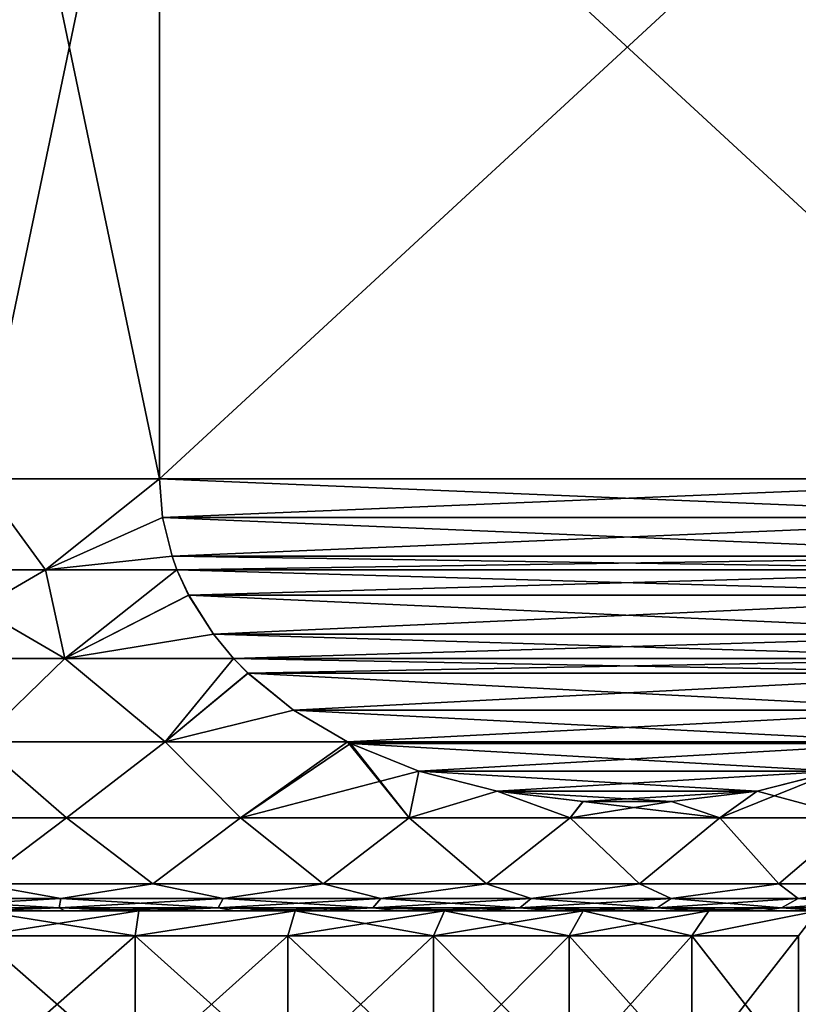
# Model space of a CAD drawing. Header units: metres. Extents: x -109 to 109, y -67 to 73.
# Tile 243 of 253: x 76.88 to 84.08, y 24.37 to 33.49. Entities that reach past the tile are written whole.
import ezdxf

# ---------------------------------------------------------------- set-up
doc = ezdxf.new("R2010")
doc.units = ezdxf.units.M
doc.layers.add('solid_508035_K244200000C76', color=7, linetype='CONTINUOUS')

msp = doc.modelspace()

# ---------------------------------------------------------------- linework, layer by layer
at = {"layer": 'solid_508035_K244200000C76'}
for points in [[(76.5, 29.239401, -20.169706), (76.5, 37.239399, -20.169706), (78.169876, 37.239399, -20.06201)], [(76.5, 29.239401, -20.169706), (78.169876, 37.239399, -20.06201), (78.169876, 29.239401, -20.06201)], [(78.169876, 29.239401, 5.7226), (78.169876, 37.239399, 5.7226), (76.5, 37.239399, 5.830295)], [(78.169876, 29.239401, 5.7226), (76.5, 37.239399, 5.830295), (76.5, 29.239401, 5.830295)], [(86.830124, 29.239401, -15.062011), (78.169876, 37.239399, -20.06201), (86.830124, 37.239399, -15.062011)], [(78.169876, 29.239401, -20.06201), (78.169876, 37.239399, -20.06201), (86.830124, 29.239401, -15.062011)], [(78.169876, 29.239401, 5.7226), (86.830124, 37.239399, 0.722599), (78.169876, 37.239399, 5.7226)], [(86.830124, 29.239401, 0.722599), (86.830124, 37.239399, 0.722599), (78.169876, 29.239401, 5.7226)], [(77.115631, 28.397907, -20.083719), (75.884369, 28.397907, -20.083719), (76.5, 29.239401, -20.169706)], [(75.884369, 28.397907, 5.744309), (77.115631, 28.397907, 5.744309), (76.5, 29.239401, 5.830295)], [(77.115631, 28.397907, -20.083719), (76.5, 29.239401, -20.169706), (78.169876, 29.239401, -20.06201)], [(77.115631, 28.397907, 5.744309), (78.169876, 29.239401, 5.7226), (76.5, 29.239401, 5.830295)], [(78.198723, 28.882206, -20.045355), (77.115631, 28.397907, -20.083719), (78.169876, 29.239401, -20.06201)], [(77.115631, 28.397907, 5.744309), (78.198715, 28.882235, 5.705946), (78.169876, 29.239401, 5.7226)], [(78.169876, 29.239401, -20.06201), (86.830124, 29.239401, -15.062011), (86.801277, 28.882227, -15.078665)], [(78.198723, 28.882206, -20.045355), (78.169876, 29.239401, -20.06201), (86.801277, 28.882227, -15.078665)], [(86.830124, 29.239401, 0.722599), (78.169876, 29.239401, 5.7226), (78.198715, 28.882235, 5.705946)], [(86.801277, 28.88221, 0.739255), (86.830124, 29.239401, 0.722599), (78.198715, 28.882235, 5.705946)], [(77.115631, 28.397907, 5.744309), (78.287254, 28.523472, 5.654831), (78.198715, 28.882235, 5.705946)], [(78.198723, 28.882206, -20.045355), (78.287209, 28.523603, -19.994267), (77.115631, 28.397907, -20.083719)], [(86.801277, 28.88221, 0.739255), (78.198715, 28.882235, 5.705946), (78.287254, 28.523472, 5.654831)], [(78.198723, 28.882206, -20.045355), (86.801277, 28.882227, -15.078665), (86.712746, 28.523466, -15.12978)], [(78.198723, 28.882206, -20.045355), (86.712746, 28.523466, -15.12978), (78.287209, 28.523603, -19.994267)], [(86.801277, 28.88221, 0.739255), (78.287254, 28.523472, 5.654831), (86.712791, 28.523611, 0.790341)], [(78.287209, 28.523603, -19.994267), (78.332817, 28.39856, -19.967934), (77.115631, 28.397907, -20.083719)], [(77.115631, 28.397907, 5.744309), (78.332848, 28.398499, 5.628508), (78.287254, 28.523472, 5.654831)], [(78.287209, 28.523603, -19.994267), (86.712746, 28.523466, -15.12978), (86.667152, 28.398499, -15.156102)], [(78.287209, 28.523603, -19.994267), (86.667152, 28.398499, -15.156102), (78.332817, 28.39856, -19.967934)], [(86.712791, 28.523611, 0.790341), (78.287254, 28.523472, 5.654831), (78.332848, 28.398499, 5.628508)], [(86.712791, 28.523611, 0.790341), (78.332848, 28.398499, 5.628508), (86.667183, 28.398561, 0.816676)], [(75.705582, 27.577219, -19.860495), (75.884369, 28.397907, -20.083719), (77.115631, 28.397907, -20.083719)], [(77.294388, 27.577219, -19.860497), (75.705582, 27.577219, -19.860495), (77.115631, 28.397907, -20.083719)], [(75.705612, 27.577219, 5.521085), (77.294418, 27.577219, 5.521083), (75.884369, 28.397907, 5.744309)], [(77.294418, 27.577219, 5.521083), (77.115631, 28.397907, 5.744309), (75.884369, 28.397907, 5.744309)], [(77.294388, 27.577219, -19.860497), (77.115631, 28.397907, -20.083719), (78.332817, 28.39856, -19.967934)], [(77.294418, 27.577219, 5.521083), (78.332848, 28.398499, 5.628508), (77.115631, 28.397907, 5.744309)], [(77.294388, 27.577219, -19.860497), (78.332817, 28.39856, -19.967934), (78.441254, 28.162872, -19.905329)], [(77.294418, 27.577219, 5.521083), (78.441383, 28.162624, 5.565844), (78.332848, 28.398499, 5.628508)], [(78.332817, 28.39856, -19.967934), (86.667152, 28.398499, -15.156102), (86.558617, 28.162621, -15.218767)], [(78.441254, 28.162872, -19.905329), (78.332817, 28.39856, -19.967934), (86.558617, 28.162621, -15.218767)], [(86.667183, 28.398561, 0.816676), (78.332848, 28.398499, 5.628508), (78.441383, 28.162624, 5.565844)], [(86.558754, 28.16288, 0.879278), (86.667183, 28.398561, 0.816676), (78.441383, 28.162624, 5.565844)], [(78.671059, 27.800871, -19.772652), (77.294388, 27.577219, -19.860497), (78.441254, 28.162872, -19.905329)], [(77.294418, 27.577219, 5.521083), (78.671341, 27.800486, 5.433075), (78.441383, 28.162624, 5.565844)], [(78.671059, 27.800871, -19.772652), (78.441254, 28.162872, -19.905329), (86.558617, 28.162621, -15.218767)], [(86.328949, 27.80088, 1.011953), (86.558754, 28.16288, 0.879278), (78.441383, 28.162624, 5.565844)], [(86.328949, 27.80088, 1.011953), (78.441383, 28.162624, 5.565844), (78.671341, 27.800486, 5.433075)], [(78.671059, 27.800871, -19.772652), (86.558617, 28.162621, -15.218767), (86.328659, 27.800486, -15.351534)], [(78.671059, 27.800871, -19.772652), (78.857742, 27.57732, -19.664869), (77.294388, 27.577219, -19.860497)], [(77.294418, 27.577219, 5.521083), (78.857719, 27.577351, 5.325472), (78.671341, 27.800486, 5.433075)], [(78.671059, 27.800871, -19.772652), (86.328659, 27.800486, -15.351534), (86.142281, 27.577351, -15.459139)], [(78.671059, 27.800871, -19.772652), (86.142281, 27.577351, -15.459139), (78.857742, 27.57732, -19.664869)], [(86.328949, 27.80088, 1.011953), (78.671341, 27.800486, 5.433075), (78.857719, 27.577351, 5.325472)], [(86.328949, 27.80088, 1.011953), (78.857719, 27.577351, 5.325472), (86.142258, 27.57732, 1.119741)], [(77.294388, 27.577219, -19.860497), (76.499931, 26.804331, -19.536676), (75.705582, 27.577219, -19.860495)], [(75.705612, 27.577219, 5.521085), (76.500069, 26.804331, 5.197265), (77.294418, 27.577219, 5.521083)], [(77.294388, 27.577219, -19.860497), (78.224274, 26.804331, -19.415882), (76.499931, 26.804331, -19.536676)], [(77.294418, 27.577219, 5.521083), (76.500069, 26.804331, 5.197265), (78.224403, 26.804331, 5.076453)], [(78.857742, 27.57732, -19.664869), (78.224274, 26.804331, -19.415882), (77.294388, 27.577219, -19.860497)], [(77.294418, 27.577219, 5.521083), (78.224403, 26.804331, 5.076453), (78.857719, 27.577351, 5.325472)], [(78.990433, 27.442167, -19.588259), (78.224274, 26.804331, -19.415882), (78.857742, 27.57732, -19.664869)], [(78.990974, 27.441645, 5.248535), (78.857719, 27.577351, 5.325472), (78.224403, 26.804331, 5.076453)], [(86.142258, 27.57732, 1.119741), (78.857719, 27.577351, 5.325472), (78.990974, 27.441645, 5.248535)], [(78.857742, 27.57732, -19.664869), (86.142281, 27.577351, -15.459139), (86.009026, 27.441648, -15.536073)], [(78.990433, 27.442167, -19.588259), (78.857742, 27.57732, -19.664869), (86.009026, 27.441648, -15.536073)], [(86.009575, 27.442181, 1.196343), (86.142258, 27.57732, 1.119741), (78.990974, 27.441645, 5.248535)], [(79.411667, 27.098961, -19.34506), (78.224274, 26.804331, -19.415882), (78.990433, 27.442167, -19.588259)], [(79.412521, 27.098368, 5.005155), (78.990974, 27.441645, 5.248535), (78.224403, 26.804331, 5.076453)], [(79.411667, 27.098961, -19.34506), (78.990433, 27.442167, -19.588259), (86.009026, 27.441648, -15.536073)], [(85.588348, 27.098974, 1.439539), (86.009575, 27.442181, 1.196343), (78.990974, 27.441645, 5.248535)], [(85.588348, 27.098974, 1.439539), (78.990974, 27.441645, 5.248535), (79.412521, 27.098368, 5.005155)], [(79.411667, 27.098961, -19.34506), (86.009026, 27.441648, -15.536073), (85.587486, 27.098373, -15.779449)], [(79.411667, 27.098961, -19.34506), (79.911942, 26.803545, -19.056225), (78.224274, 26.804331, -19.415882)], [(79.412521, 27.098368, 5.005155), (78.224403, 26.804331, 5.076453), (79.911987, 26.803524, 4.716789)], [(79.411667, 27.098961, -19.34506), (85.088013, 26.803524, -16.06782), (79.911942, 26.803545, -19.056225)], [(79.411667, 27.098961, -19.34506), (85.587486, 27.098373, -15.779449), (85.088013, 26.803524, -16.06782)], [(85.588348, 27.098974, 1.439539), (79.412521, 27.098368, 5.005155), (79.911987, 26.803524, 4.716789)], [(85.588348, 27.098974, 1.439539), (79.911987, 26.803524, 4.716789), (85.088058, 26.803545, 1.728384)], [(76.499931, 26.804331, -19.536676), (77.311592, 26.101467, -19.034714), (75.688408, 26.101467, -19.034714)], [(75.688408, 26.101467, 4.695303), (77.311592, 26.101467, 4.695303), (76.500069, 26.804331, 5.197265)], [(76.499931, 26.804331, -19.536676), (78.224274, 26.804331, -19.415882), (77.311592, 26.101467, -19.034714)], [(77.311592, 26.101467, 4.695303), (78.224403, 26.804331, 5.076453), (76.500069, 26.804331, 5.197265)], [(78.224274, 26.804331, -19.415882), (78.919647, 26.101467, -18.813692), (77.311592, 26.101467, -19.034714)], [(77.311592, 26.101467, 4.695303), (78.919647, 26.101467, 4.47428), (78.224403, 26.804331, 5.076453)], [(78.224274, 26.804331, -19.415882), (79.911942, 26.803545, -19.056225), (78.919647, 26.101467, -18.813692)], [(78.919647, 26.101467, 4.47428), (79.911987, 26.803524, 4.716789), (78.224403, 26.804331, 5.076453)], [(79.911942, 26.803545, -19.056225), (79.938881, 26.790178, -19.040672), (78.919647, 26.101467, -18.813692)], [(78.919647, 26.101467, 4.47428), (80.482635, 26.101467, 4.036352), (79.911987, 26.803524, 4.716789)], [(79.938881, 26.790178, -19.040672), (80.570374, 26.534409, -18.676081), (78.919647, 26.101467, -18.813692)], [(79.911942, 26.803545, -19.056225), (85.088013, 26.803524, -16.06782), (85.06028, 26.78977, -16.08383)], [(79.911942, 26.803545, -19.056225), (85.06028, 26.78977, -16.08383), (79.938881, 26.790178, -19.040672)], [(85.088058, 26.803545, 1.728384), (79.911987, 26.803524, 4.716789), (79.939728, 26.789764, 4.700773)], [(80.482635, 26.101467, 4.036352), (79.939728, 26.789764, 4.700773), (79.911987, 26.803524, 4.716789)], [(79.938881, 26.790178, -19.040672), (85.06028, 26.78977, -16.08383), (80.570374, 26.534409, -18.676081)], [(85.088058, 26.803545, 1.728384), (79.939728, 26.789764, 4.700773), (85.061134, 26.790188, 1.743928)], [(85.061134, 26.790188, 1.743928), (79.939728, 26.789764, 4.700773), (84.429649, 26.534416, 2.108517)], [(84.429649, 26.534416, 2.108517), (79.939728, 26.789764, 4.700773), (80.571274, 26.534117, 4.33615)], [(80.482635, 26.101467, 4.036352), (80.571274, 26.534117, 4.33615), (79.939728, 26.789764, 4.700773)], [(80.570374, 26.534409, -18.676081), (85.06028, 26.78977, -16.08383), (84.428741, 26.534121, -16.448452)], [(80.570374, 26.534409, -18.676081), (80.482635, 26.101467, -18.375763), (78.919647, 26.101467, -18.813692)], [(80.570374, 26.534409, -18.676081), (81.296173, 26.349499, -18.25704), (80.482635, 26.101467, -18.375763)], [(80.482635, 26.101467, 4.036352), (81.297058, 26.349337, 3.917118), (80.571274, 26.534117, 4.33615)], [(80.570374, 26.534409, -18.676081), (84.428741, 26.534121, -16.448452), (81.296173, 26.349499, -18.25704)], [(84.429649, 26.534416, 2.108517), (80.571274, 26.534117, 4.33615), (83.70385, 26.349504, 2.527555)], [(83.70385, 26.349504, 2.527555), (80.571274, 26.534117, 4.33615), (81.297058, 26.349337, 3.917118)], [(81.296173, 26.349499, -18.25704), (84.428741, 26.534121, -16.448452), (83.702965, 26.34934, -16.867481)], [(84.428741, 26.534121, -16.448452), (84.617424, 26.101467, -15.861342), (83.358307, 26.101467, -16.88571)], [(83.702965, 26.34934, -16.867481), (84.428741, 26.534121, -16.448452), (83.358307, 26.101467, -16.88571)], [(84.617424, 26.101467, 1.521932), (84.429649, 26.534416, 2.108517), (83.70385, 26.349504, 2.527555)], [(81.296173, 26.349499, -18.25704), (81.971428, 26.101467, -17.729088), (80.482635, 26.101467, -18.375763)], [(80.482635, 26.101467, 4.036352), (81.971428, 26.101467, 3.389677), (81.297058, 26.349337, 3.917118)], [(81.296173, 26.349499, -18.25704), (82.090126, 26.251896, -17.798651), (81.971428, 26.101467, -17.729088)], [(81.296173, 26.349499, -18.25704), (83.702965, 26.34934, -16.867481), (82.090126, 26.251896, -17.798651)], [(83.70385, 26.349504, 2.527555), (81.297058, 26.349337, 3.917118), (82.909897, 26.251898, 2.985945)], [(82.909897, 26.251898, 2.985945), (81.297058, 26.349337, 3.917118), (82.090889, 26.251852, 3.4588)], [(81.971428, 26.101467, 3.389677), (82.090889, 26.251852, 3.4588), (81.297058, 26.349337, 3.917118)], [(82.090126, 26.251896, -17.798651), (83.702965, 26.34934, -16.867481), (82.909134, 26.251854, -17.325796)], [(82.909134, 26.251854, -17.325796), (83.702965, 26.34934, -16.867481), (83.358307, 26.101467, -16.88571)], [(83.358307, 26.101467, 2.546299), (83.70385, 26.349504, 2.527555), (82.909897, 26.251898, 2.985945)], [(83.358307, 26.101467, 2.546299), (84.617424, 26.101467, 1.521932), (83.70385, 26.349504, 2.527555)], [(82.090126, 26.251896, -17.798651), (82.909134, 26.251854, -17.325796), (81.971428, 26.101467, -17.729088)], [(82.909134, 26.251854, -17.325796), (83.358307, 26.101467, -16.88571), (81.971428, 26.101467, -17.729088)], [(81.971428, 26.101467, 3.389677), (83.358307, 26.101467, 2.546299), (82.090889, 26.251852, 3.4588)], [(83.358307, 26.101467, 2.546299), (82.909897, 26.251898, 2.985945), (82.090889, 26.251852, 3.4588)], [(76.5, 25.489401, -18.476894), (75.688408, 26.101467, -19.034714), (77.311592, 26.101467, -19.034714)], [(76.5, 25.489401, 4.137484), (77.311592, 26.101467, 4.695303), (75.688408, 26.101467, 4.695303)], [(78.109177, 25.489401, -18.361805), (76.5, 25.489401, -18.476894), (77.311592, 26.101467, -19.034714)], [(76.5, 25.489401, 4.137484), (78.109177, 25.489401, 4.022393), (77.311592, 26.101467, 4.695303)], [(78.109177, 25.489401, -18.361805), (77.311592, 26.101467, -19.034714), (78.919647, 26.101467, -18.813692)], [(78.109177, 25.489401, 4.022393), (78.919647, 26.101467, 4.47428), (77.311592, 26.101467, 4.695303)], [(79.6856, 25.489401, -18.018875), (78.109177, 25.489401, -18.361805), (78.919647, 26.101467, -18.813692)], [(78.109177, 25.489401, 4.022393), (79.6856, 25.489401, 3.679464), (78.919647, 26.101467, 4.47428)], [(79.6856, 25.489401, -18.018875), (78.919647, 26.101467, -18.813692), (80.482635, 26.101467, -18.375763)], [(79.6856, 25.489401, 3.679464), (80.482635, 26.101467, 4.036352), (78.919647, 26.101467, 4.47428)], [(81.197174, 25.489401, -17.455088), (79.6856, 25.489401, -18.018875), (80.482635, 26.101467, -18.375763)], [(79.6856, 25.489401, 3.679464), (81.197174, 25.489401, 3.115677), (80.482635, 26.101467, 4.036352)], [(81.197174, 25.489401, -17.455088), (80.482635, 26.101467, -18.375763), (81.971428, 26.101467, -17.729088)], [(81.197174, 25.489401, 3.115677), (81.971428, 26.101467, 3.389677), (80.482635, 26.101467, 4.036352)], [(82.613121, 25.489401, -16.681923), (81.197174, 25.489401, -17.455088), (81.971428, 26.101467, -17.729088)], [(81.197174, 25.489401, 3.115677), (82.613121, 25.489401, 2.342511), (81.971428, 26.101467, 3.389677)], [(82.613121, 25.489401, -16.681923), (81.971428, 26.101467, -17.729088), (83.358307, 26.101467, -16.88571)], [(82.613121, 25.489401, 2.342511), (83.358307, 26.101467, 2.546299), (81.971428, 26.101467, 3.389677)], [(83.904625, 25.489401, -15.715117), (82.613121, 25.489401, -16.681923), (83.358307, 26.101467, -16.88571)], [(82.613121, 25.489401, 2.342511), (83.904625, 25.489401, 1.375705), (83.358307, 26.101467, 2.546299)], [(83.904625, 25.489401, -15.715117), (83.358307, 26.101467, -16.88571), (84.617424, 26.101467, -15.861342)], [(83.904625, 25.489401, 1.375705), (84.617424, 26.101467, 1.521932), (83.358307, 26.101467, 2.546299)], [(85.045403, 25.489401, -14.574343), (83.904625, 25.489401, -15.715117), (84.617424, 26.101467, -15.861342)], [(83.904625, 25.489401, 1.375705), (85.045403, 25.489401, 0.234931), (84.617424, 26.101467, 1.521932)], [(75.741867, 25.353361, -18.253166), (76.5, 25.489401, -18.476894), (77.258133, 25.353361, -18.253166)], [(77.258133, 25.353361, 3.913756), (76.5, 25.489401, 4.137484), (75.741867, 25.353361, 3.913756)], [(77.258133, 25.353361, -18.253166), (76.5, 25.489401, -18.476894), (78.109177, 25.489401, -18.361805)], [(77.258133, 25.353361, 3.913756), (78.109177, 25.489401, 4.022393), (76.5, 25.489401, 4.137484)], [(77.258133, 25.353361, -18.253166), (78.109177, 25.489401, -18.361805), (78.760269, 25.353361, -18.046703)], [(78.760269, 25.353361, 3.707292), (78.109177, 25.489401, 4.022393), (77.258133, 25.353361, 3.913756)], [(78.760269, 25.353361, -18.046703), (78.109177, 25.489401, -18.361805), (79.6856, 25.489401, -18.018875)], [(78.760269, 25.353361, 3.707292), (79.6856, 25.489401, 3.679464), (78.109177, 25.489401, 4.022393)], [(78.760269, 25.353361, -18.046703), (79.6856, 25.489401, -18.018875), (80.220299, 25.353361, -17.637621)], [(80.220299, 25.353361, 3.29821), (79.6856, 25.489401, 3.679464), (78.760269, 25.353361, 3.707292)], [(80.220299, 25.353361, -17.637621), (79.6856, 25.489401, -18.018875), (81.197174, 25.489401, -17.455088)], [(80.220299, 25.353361, 3.29821), (81.197174, 25.489401, 3.115677), (79.6856, 25.489401, 3.679464)], [(80.220299, 25.353361, -17.637621), (81.197174, 25.489401, -17.455088), (81.611031, 25.353361, -17.033543)], [(81.611031, 25.353361, 2.694131), (81.197174, 25.489401, 3.115677), (80.220299, 25.353361, 3.29821)], [(81.611031, 25.353361, -17.033543), (81.197174, 25.489401, -17.455088), (82.613121, 25.489401, -16.681923)], [(81.611031, 25.353361, 2.694131), (82.613121, 25.489401, 2.342511), (81.197174, 25.489401, 3.115677)], [(81.611031, 25.353361, -17.033543), (82.613121, 25.489401, -16.681923), (82.906548, 25.353361, -16.245718)], [(82.906548, 25.353361, 1.906307), (82.613121, 25.489401, 2.342511), (81.611031, 25.353361, 2.694131)], [(82.906548, 25.353361, -16.245718), (82.613121, 25.489401, -16.681923), (83.904625, 25.489401, -15.715117)], [(82.906548, 25.353361, 1.906307), (83.904625, 25.489401, 1.375705), (82.613121, 25.489401, 2.342511)], [(82.906548, 25.353361, -16.245718), (83.904625, 25.489401, -15.715117), (84.082726, 25.353361, -15.288825)], [(84.082726, 25.353361, 0.949414), (83.904625, 25.489401, 1.375705), (82.906548, 25.353361, 1.906307)], [(84.082726, 25.353361, -15.288825), (83.904625, 25.489401, -15.715117), (85.045403, 25.489401, -14.574343)], [(84.082726, 25.353361, 0.949414), (85.045403, 25.489401, 0.234931), (83.904625, 25.489401, 1.375705)], [(84.082726, 25.353361, -15.288825), (85.045403, 25.489401, -14.574343), (85.117653, 25.353361, -14.180689)], [(85.117653, 25.353361, -0.158722), (85.045403, 25.489401, 0.234931), (84.082726, 25.353361, 0.949414)], [(75.741867, 25.353361, -18.253166), (77.258133, 25.353361, -18.253166), (75.757225, 25.26828, -18.028671)], [(75.741867, 25.353361, 3.913756), (75.757225, 25.26828, 3.68926), (77.242775, 25.26828, 3.68926)], [(77.258133, 25.353361, 3.913756), (75.741867, 25.353361, 3.913756), (77.242775, 25.26828, 3.68926)], [(77.258133, 25.353361, -18.253166), (77.242775, 25.26828, -18.028671), (75.757225, 25.26828, -18.028671)], [(78.760269, 25.353361, -18.046703), (78.714485, 25.26828, -17.826389), (77.242775, 25.26828, -18.028671)], [(77.258133, 25.353361, -18.253166), (78.760269, 25.353361, -18.046703), (77.242775, 25.26828, -18.028671)], [(77.258133, 25.353361, 3.913756), (77.242775, 25.26828, 3.68926), (78.714485, 25.26828, 3.486978)], [(78.760269, 25.353361, 3.707292), (77.258133, 25.353361, 3.913756), (78.714485, 25.26828, 3.486978)], [(80.220299, 25.353361, -17.637621), (80.144943, 25.26828, -17.425592), (78.714485, 25.26828, -17.826389)], [(78.760269, 25.353361, -18.046703), (80.220299, 25.353361, -17.637621), (78.714485, 25.26828, -17.826389)], [(78.760269, 25.353361, 3.707292), (78.714485, 25.26828, 3.486978), (80.144943, 25.26828, 3.086182)], [(80.220299, 25.353361, 3.29821), (78.760269, 25.353361, 3.707292), (80.144943, 25.26828, 3.086182)], [(81.611031, 25.353361, -17.033543), (81.507507, 25.26828, -16.83375), (80.144943, 25.26828, -17.425592)], [(80.220299, 25.353361, -17.637621), (81.611031, 25.353361, -17.033543), (80.144943, 25.26828, -17.425592)], [(80.220299, 25.353361, 3.29821), (80.144943, 25.26828, 3.086182), (81.507507, 25.26828, 2.494338)], [(81.611031, 25.353361, 2.694131), (80.220299, 25.353361, 3.29821), (81.507507, 25.26828, 2.494338)], [(82.906548, 25.353361, -16.245718), (82.776787, 25.26828, -16.061882), (81.507507, 25.26828, -16.83375)], [(81.611031, 25.353361, -17.033543), (82.906548, 25.353361, -16.245718), (81.507507, 25.26828, -16.83375)], [(81.611031, 25.353361, 2.694131), (81.507507, 25.26828, 2.494338), (82.776787, 25.26828, 1.722472)], [(82.906548, 25.353361, 1.906307), (81.611031, 25.353361, 2.694131), (82.776787, 25.26828, 1.722472)], [(84.082726, 25.353361, -15.288825), (83.929138, 25.26828, -15.124372), (82.776787, 25.26828, -16.061882)], [(82.906548, 25.353361, -16.245718), (84.082726, 25.353361, -15.288825), (82.776787, 25.26828, -16.061882)], [(82.906548, 25.353361, 1.906307), (82.776787, 25.26828, 1.722472), (83.929138, 25.26828, 0.784961)], [(84.082726, 25.353361, 0.949414), (82.906548, 25.353361, 1.906307), (83.929138, 25.26828, 0.784961)], [(85.117653, 25.353361, -14.180689), (84.943108, 25.26828, -14.038681), (83.929138, 25.26828, -15.124372)], [(84.082726, 25.353361, -15.288825), (85.117653, 25.353361, -14.180689), (83.929138, 25.26828, -15.124372)], [(84.082726, 25.353361, 0.949414), (83.929138, 25.26828, 0.784961), (84.943108, 25.26828, -0.30073)], [(85.117653, 25.353361, -0.158722), (84.082726, 25.353361, 0.949414), (84.943108, 25.26828, -0.30073)], [(75.757225, 25.26828, -18.028671), (77.242775, 25.26828, -18.028671), (76.499985, 25.239401, -17.815454)], [(77.242775, 25.26828, 3.68926), (75.757225, 25.26828, 3.68926), (76.500015, 25.239401, 3.476043)], [(77.242775, 25.26828, -18.028671), (77.295494, 25.239401, -17.785692), (76.499985, 25.239401, -17.815454)], [(77.242775, 25.26828, 3.68926), (76.500015, 25.239401, 3.476043), (77.295532, 25.239401, 3.446279)], [(77.242775, 25.26828, -18.028671), (78.714485, 25.26828, -17.826389), (77.295494, 25.239401, -17.785692)], [(77.242775, 25.26828, 3.68926), (77.295532, 25.239401, 3.446279), (78.08651, 25.239401, 3.357165)], [(78.714485, 25.26828, 3.486978), (77.242775, 25.26828, 3.68926), (78.08651, 25.239401, 3.357165)], [(78.714485, 25.26828, -17.826389), (78.086472, 25.239401, -17.696581), (77.295494, 25.239401, -17.785692)], [(78.714485, 25.26828, -17.826389), (78.868607, 25.239401, -17.548611), (78.086472, 25.239401, -17.696581)], [(78.714485, 25.26828, 3.486978), (78.08651, 25.239401, 3.357165), (78.868645, 25.239401, 3.209192)], [(78.714485, 25.26828, -17.826389), (80.144943, 25.26828, -17.425592), (78.868607, 25.239401, -17.548611)], [(78.714485, 25.26828, 3.486978), (78.868645, 25.239401, 3.209192), (79.637596, 25.239401, 3.003173)], [(80.144943, 25.26828, 3.086182), (78.714485, 25.26828, 3.486978), (79.637596, 25.239401, 3.003173)], [(80.144943, 25.26828, -17.425592), (79.637558, 25.239401, -17.342596), (78.868607, 25.239401, -17.548611)], [(80.144943, 25.26828, -17.425592), (80.388954, 25.239401, -17.079702), (79.637558, 25.239401, -17.342596)], [(80.144943, 25.26828, 3.086182), (79.637596, 25.239401, 3.003173), (80.388992, 25.239401, 2.740277)], [(80.144943, 25.26828, -17.425592), (81.507507, 25.26828, -16.83375), (80.388954, 25.239401, -17.079702)], [(80.144943, 25.26828, 3.086182), (80.388992, 25.239401, 2.740277), (81.118568, 25.239401, 2.422001)], [(81.507507, 25.26828, 2.494338), (80.144943, 25.26828, 3.086182), (81.118568, 25.239401, 2.422001)], [(81.507507, 25.26828, -16.83375), (81.118538, 25.239401, -16.761429), (80.388954, 25.239401, -17.079702)], [(81.507507, 25.26828, -16.83375), (81.822342, 25.239401, -16.389503), (81.118538, 25.239401, -16.761429)], [(81.507507, 25.26828, 2.494338), (81.118568, 25.239401, 2.422001), (81.822372, 25.239401, 2.050073)], [(81.507507, 25.26828, -16.83375), (82.776787, 25.26828, -16.061882), (81.822342, 25.239401, -16.389503)], [(81.507507, 25.26828, 2.494338), (81.822372, 25.239401, 2.050073), (82.49646, 25.239401, 1.626571)], [(82.776787, 25.26828, 1.722472), (81.507507, 25.26828, 2.494338), (82.49646, 25.239401, 1.626571)], [(82.776787, 25.26828, -16.061882), (82.496422, 25.239401, -15.966003), (81.822342, 25.239401, -16.389503)], [(82.776787, 25.26828, -16.061882), (83.136948, 25.239401, -15.493342), (82.496422, 25.239401, -15.966003)], [(82.776787, 25.26828, 1.722472), (82.49646, 25.239401, 1.626571), (83.136978, 25.239401, 1.153908)], [(82.776787, 25.26828, -16.061882), (83.929138, 25.26828, -15.124372), (83.136948, 25.239401, -15.493342)], [(82.776787, 25.26828, 1.722472), (83.136978, 25.239401, 1.153908), (83.740318, 25.239401, 0.634764)], [(83.929138, 25.26828, 0.784961), (82.776787, 25.26828, 1.722472), (83.740318, 25.239401, 0.634764)], [(83.929138, 25.26828, -15.124372), (83.740295, 25.239401, -14.974201), (83.136948, 25.239401, -15.493342)], [(83.929138, 25.26828, -15.124372), (84.303207, 25.239401, -14.411384), (83.740295, 25.239401, -14.974201)], [(83.929138, 25.26828, 0.784961), (83.740318, 25.239401, 0.634764), (84.30323, 25.239401, 0.071945)], [(83.929138, 25.26828, -15.124372), (84.943108, 25.26828, -14.038681), (84.303207, 25.239401, -14.411384)], [(84.943108, 25.26828, -0.30073), (83.929138, 25.26828, 0.784961), (84.30323, 25.239401, 0.071945)], [(79.637596, 25.239401, 3.003173), (73.362442, 25.239401, 3.003184), (72.611046, 25.239401, 2.740291)], [(76.5, 25.239401, 2.760294), (79.637596, 25.239401, 3.003173), (72.611046, 25.239401, 2.740291)], [(73.362404, 25.239401, -17.342585), (79.637558, 25.239401, -17.342596), (80.388954, 25.239401, -17.079702)], [(76.5, 25.239401, -17.099705), (73.362404, 25.239401, -17.342585), (80.388954, 25.239401, -17.079702)], [(73.362404, 25.239401, -17.342585), (74.131355, 25.239401, -17.548603), (79.637558, 25.239401, -17.342596)], [(78.868645, 25.239401, 3.209192), (74.131393, 25.239401, 3.2092), (73.362442, 25.239401, 3.003184)], [(79.637596, 25.239401, 3.003173), (78.868645, 25.239401, 3.209192), (73.362442, 25.239401, 3.003184)], [(74.131355, 25.239401, -17.548603), (78.868607, 25.239401, -17.548611), (79.637558, 25.239401, -17.342596)], [(74.131355, 25.239401, -17.548603), (74.91349, 25.239401, -17.696575), (78.868607, 25.239401, -17.548611)], [(78.08651, 25.239401, 3.357165), (74.913528, 25.239401, 3.357171), (74.131393, 25.239401, 3.2092)], [(78.868645, 25.239401, 3.209192), (78.08651, 25.239401, 3.357165), (74.131393, 25.239401, 3.2092)], [(74.91349, 25.239401, -17.696575), (78.086472, 25.239401, -17.696581), (78.868607, 25.239401, -17.548611)], [(74.91349, 25.239401, -17.696575), (75.704468, 25.239401, -17.78569), (78.086472, 25.239401, -17.696581)], [(77.295532, 25.239401, 3.446279), (75.704506, 25.239401, 3.446282), (74.913528, 25.239401, 3.357171)], [(78.08651, 25.239401, 3.357165), (77.295532, 25.239401, 3.446279), (74.913528, 25.239401, 3.357171)], [(75.704468, 25.239401, -17.78569), (77.295494, 25.239401, -17.785692), (78.086472, 25.239401, -17.696581)], [(75.704468, 25.239401, -17.78569), (76.499985, 25.239401, -17.815454), (77.295494, 25.239401, -17.785692)], [(77.295532, 25.239401, 3.446279), (76.500015, 25.239401, 3.476043), (75.704506, 25.239401, 3.446282)], [(77.980011, 25.239401, -16.988791), (77.945915, 25.009401, -16.761333), (76.5, 25.009401, -16.869705)], [(77.980011, 25.239401, -16.988791), (76.5, 25.009401, -16.869705), (76.5, 25.239401, -17.099705)], [(76.5, 25.239401, 2.760294), (76.5, 25.009401, 2.530295), (77.945915, 25.009401, 2.421922)], [(77.980011, 25.239401, 2.64938), (76.5, 25.239401, 2.760294), (77.945915, 25.009401, 2.421922)], [(77.980011, 25.239401, -16.988791), (76.5, 25.239401, -17.099705), (80.388954, 25.239401, -17.079702)], [(76.5, 25.239401, 2.760294), (80.388992, 25.239401, 2.740277), (79.637596, 25.239401, 3.003173)], [(77.980011, 25.239401, 2.64938), (80.388992, 25.239401, 2.740277), (76.5, 25.239401, 2.760294)], [(79.42691, 25.239401, 2.319133), (77.945915, 25.009401, 2.421922), (79.359177, 25.009401, 2.099335)], [(77.980011, 25.239401, 2.64938), (77.945915, 25.009401, 2.421922), (79.42691, 25.239401, 2.319133)], [(79.42691, 25.239401, -16.658545), (79.359177, 25.009401, -16.438745), (77.945915, 25.009401, -16.761333)], [(79.42691, 25.239401, -16.658545), (77.945915, 25.009401, -16.761333), (77.980011, 25.239401, -16.988791)], [(77.980011, 25.239401, -16.988791), (80.388954, 25.239401, -17.079702), (81.118538, 25.239401, -16.761429)], [(79.42691, 25.239401, -16.658545), (77.980011, 25.239401, -16.988791), (81.118538, 25.239401, -16.761429)], [(77.980011, 25.239401, 2.64938), (81.118568, 25.239401, 2.422001), (80.388992, 25.239401, 2.740277)], [(77.980011, 25.239401, 2.64938), (79.42691, 25.239401, 2.319133), (81.118568, 25.239401, 2.422001)], [(79.42691, 25.239401, 2.319133), (79.359177, 25.009401, 2.099335), (80.708435, 25.009401, 1.569809)], [(80.808441, 25.239401, -16.116337), (80.708435, 25.009401, -15.90922), (79.359177, 25.009401, -16.438745)], [(80.808441, 25.239401, -16.116337), (79.359177, 25.009401, -16.438745), (79.42691, 25.239401, -16.658545)], [(79.42691, 25.239401, 2.319133), (80.708435, 25.009401, 1.569809), (80.808441, 25.239401, 1.776925)], [(79.42691, 25.239401, -16.658545), (81.118538, 25.239401, -16.761429), (81.822342, 25.239401, -16.389503)], [(80.808441, 25.239401, -16.116337), (79.42691, 25.239401, -16.658545), (81.822342, 25.239401, -16.389503)], [(79.42691, 25.239401, 2.319133), (81.822372, 25.239401, 2.050073), (81.118568, 25.239401, 2.422001)], [(79.42691, 25.239401, 2.319133), (80.808441, 25.239401, 1.776925), (81.822372, 25.239401, 2.050073)], [(80.808441, 25.239401, 1.776925), (80.708435, 25.009401, 1.569809), (81.964211, 25.009401, 0.844805)], [(82.093788, 25.239401, -15.374243), (81.964211, 25.009401, -15.184216), (80.708435, 25.009401, -15.90922)], [(82.093788, 25.239401, -15.374243), (80.708435, 25.009401, -15.90922), (80.808441, 25.239401, -16.116337)], [(80.808441, 25.239401, 1.776925), (81.964211, 25.009401, 0.844805), (82.093788, 25.239401, 1.034832)], [(80.808441, 25.239401, -16.116337), (82.496422, 25.239401, -15.966003), (83.136948, 25.239401, -15.493342)], [(82.093788, 25.239401, -15.374243), (80.808441, 25.239401, -16.116337), (83.136948, 25.239401, -15.493342)], [(80.808441, 25.239401, -16.116337), (81.822342, 25.239401, -16.389503), (82.496422, 25.239401, -15.966003)], [(80.808441, 25.239401, 1.776925), (82.49646, 25.239401, 1.626571), (81.822372, 25.239401, 2.050073)], [(80.808441, 25.239401, 1.776925), (82.093788, 25.239401, 1.034832), (82.49646, 25.239401, 1.626571)], [(82.093788, 25.239401, 1.034832), (81.964211, 25.009401, 0.844805), (83.097839, 25.009401, -0.059256)], [(83.25412, 25.239401, -14.448902), (83.097839, 25.009401, -14.280155), (81.964211, 25.009401, -15.184216)], [(83.25412, 25.239401, -14.448902), (81.964211, 25.009401, -15.184216), (82.093788, 25.239401, -15.374243)], [(82.093788, 25.239401, 1.034832), (83.097839, 25.009401, -0.059256), (83.25412, 25.239401, 0.109492)], [(82.093788, 25.239401, -15.374243), (83.136948, 25.239401, -15.493342), (83.740295, 25.239401, -14.974201)], [(83.25412, 25.239401, -14.448902), (82.093788, 25.239401, -15.374243), (83.740295, 25.239401, -14.974201)], [(82.093788, 25.239401, 1.034832), (83.136978, 25.239401, 1.153908), (82.49646, 25.239401, 1.626571)], [(82.093788, 25.239401, 1.034832), (83.740318, 25.239401, 0.634764), (83.136978, 25.239401, 1.153908)], [(82.093788, 25.239401, 1.034832), (83.25412, 25.239401, 0.109492), (83.740318, 25.239401, 0.634764)], [(84.263573, 25.239401, -0.978434), (83.097839, 25.009401, -0.059256), (84.083832, 25.009401, -1.121938)], [(83.25412, 25.239401, 0.109492), (83.097839, 25.009401, -0.059256), (84.263573, 25.239401, -0.978434)], [(84.263573, 25.239401, -13.360977), (84.083832, 25.009401, -13.217473), (83.097839, 25.009401, -14.280155)], [(84.263573, 25.239401, -13.360977), (83.097839, 25.009401, -14.280155), (83.25412, 25.239401, -14.448902)], [(83.25412, 25.239401, -14.448902), (84.303207, 25.239401, -14.411384), (84.822525, 25.239401, -13.808041)], [(84.263573, 25.239401, -13.360977), (83.25412, 25.239401, -14.448902), (84.822525, 25.239401, -13.808041)], [(83.25412, 25.239401, -14.448902), (83.740295, 25.239401, -14.974201), (84.303207, 25.239401, -14.411384)], [(83.25412, 25.239401, 0.109492), (84.30323, 25.239401, 0.071945), (83.740318, 25.239401, 0.634764)], [(83.25412, 25.239401, 0.109492), (84.263573, 25.239401, -0.978434), (84.30323, 25.239401, 0.071945)], [(77.945915, 25.009401, -16.761333), (76.5, 23.739401, -16.869705), (76.5, 25.009401, -16.869705)], [(77.945915, 25.009401, -16.761333), (77.945915, 23.739401, -16.761333), (76.5, 23.739401, -16.869705)], [(77.945915, 23.739401, 2.421922), (76.5, 25.009401, 2.530295), (76.5, 23.739401, 2.530295)], [(77.945915, 25.009401, 2.421922), (76.5, 25.009401, 2.530295), (77.945915, 23.739401, 2.421922)], [(77.945915, 25.009401, 2.421922), (77.945915, 23.739401, 2.421922), (79.359177, 23.739401, 2.099335)], [(79.359177, 25.009401, 2.099335), (77.945915, 25.009401, 2.421922), (79.359177, 23.739401, 2.099335)], [(79.359177, 25.009401, -16.438745), (79.359177, 23.739401, -16.438745), (77.945915, 23.739401, -16.761333)], [(77.945915, 25.009401, -16.761333), (79.359177, 25.009401, -16.438745), (77.945915, 23.739401, -16.761333)], [(79.359177, 25.009401, 2.099335), (79.359177, 23.739401, 2.099335), (80.708435, 23.739401, 1.569809)], [(80.708435, 25.009401, 1.569809), (79.359177, 25.009401, 2.099335), (80.708435, 23.739401, 1.569809)], [(80.708435, 25.009401, -15.90922), (80.708435, 23.739401, -15.90922), (79.359177, 23.739401, -16.438745)], [(79.359177, 25.009401, -16.438745), (80.708435, 25.009401, -15.90922), (79.359177, 23.739401, -16.438745)], [(80.708435, 25.009401, 1.569809), (80.708435, 23.739401, 1.569809), (81.964211, 23.739401, 0.844805)], [(81.964211, 25.009401, 0.844805), (80.708435, 25.009401, 1.569809), (81.964211, 23.739401, 0.844805)], [(81.964211, 25.009401, -15.184216), (81.964211, 23.739401, -15.184216), (80.708435, 23.739401, -15.90922)], [(80.708435, 25.009401, -15.90922), (81.964211, 25.009401, -15.184216), (80.708435, 23.739401, -15.90922)], [(81.964211, 25.009401, 0.844805), (81.964211, 23.739401, 0.844805), (83.097839, 23.739401, -0.059256)], [(83.097839, 25.009401, -0.059256), (81.964211, 25.009401, 0.844805), (83.097839, 23.739401, -0.059256)], [(83.097839, 25.009401, -14.280155), (83.097839, 23.739401, -14.280155), (81.964211, 23.739401, -15.184216)], [(81.964211, 25.009401, -15.184216), (83.097839, 25.009401, -14.280155), (81.964211, 23.739401, -15.184216)], [(83.097839, 25.009401, -0.059256), (83.097839, 23.739401, -0.059256), (84.083832, 23.739401, -1.121938)], [(84.083832, 25.009401, -1.121938), (83.097839, 25.009401, -0.059256), (84.083832, 23.739401, -1.121938)], [(84.083832, 25.009401, -13.217473), (84.083832, 23.739401, -13.217473), (83.097839, 23.739401, -14.280155)], [(83.097839, 25.009401, -14.280155), (84.083832, 25.009401, -13.217473), (83.097839, 23.739401, -14.280155)]]:
    msp.add_3dface(points, dxfattribs=at)

doc.saveas('drawing.dxf')
